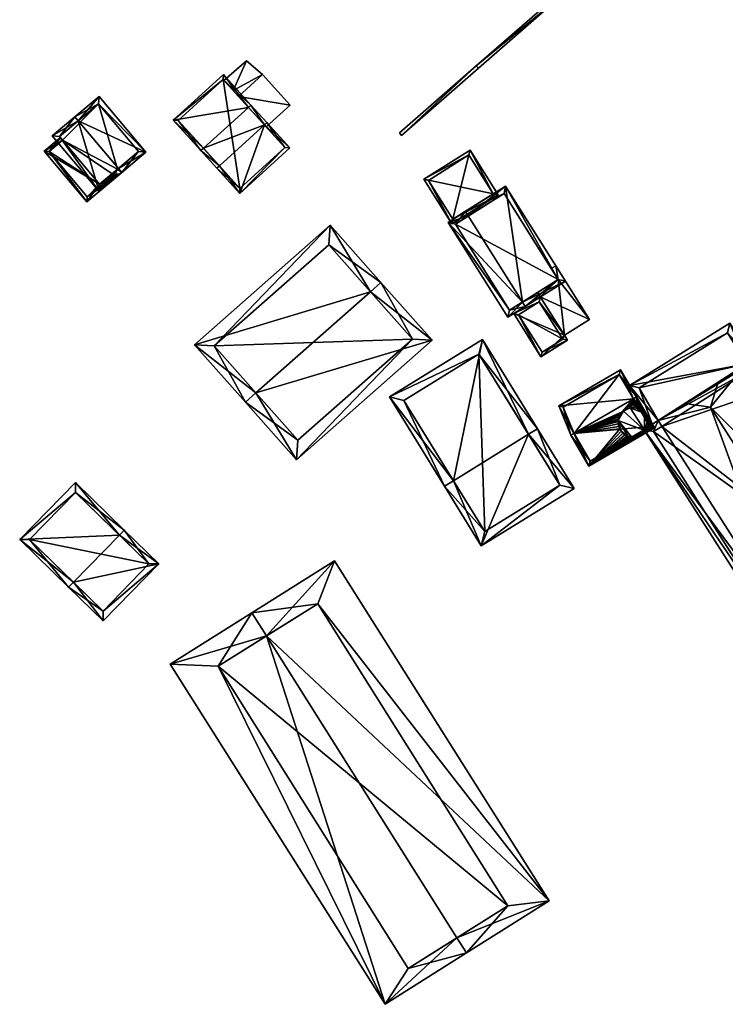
# Model space of a CAD drawing. Header units: inches. Extents: x 2558739 to 2563058, y 1133992 to 1137021.
# Tile 66 of 97: x 2559915 to 2560016, y 1135899 to 1136040. Entities that reach past the tile are written whole.
import ezdxf

# ---------------------------------------------------------------- set-up
doc = ezdxf.new("R2010")
doc.units = ezdxf.units.IN
doc.header["$MEASUREMENT"] = 0
for name, color, linetype in [('Gebaeude Einzelhaus', 10, 'Continuous'), ('Mauer gross', 10, 'Continuous'), ('Offenes Gebaeude', 10, 'Continuous')]:
    doc.layers.add(name, color=color, linetype=linetype)

msp = doc.modelspace()

# ---------------------------------------------------------------- meshes
at = {"layer": 'Gebaeude Einzelhaus'}
mesh = msp.add_polyface(dxfattribs=at)
corners = [(2559950.135, 1136024.837, 384.961), (2559948.211, 1136027.696, 381.88), (2559947.841, 1136027.36, 381.88), (2559950.506, 1136025.174, 384.961), (2559941.381, 1136021.486, 381.88), (2559943.675, 1136018.963, 384.961), (2559941.011, 1136021.15, 381.88), (2559943.305, 1136018.626, 384.961), (2559944.25, 1136032.054, 379.511), (2559937.049, 1136025.508, 379.511), (2559946.593, 1136015.011, 381.169), (2559953.793, 1136021.559, 381.169), (2559937.755, 1136025.474, 379.712), (2559946.626, 1136015.718, 381.558), (2559953.086, 1136021.592, 381.557), (2559944.216, 1136031.347, 379.712), (2559950.397, 1136024.549, 380.545), (2559953.086, 1136021.592, 374.153), (2559950.397, 1136024.549, 380.645), (2559944.216, 1136031.347, 374.153), (2559944.331, 1136031.22, 379.252), (2559945.646, 1136029.774, 380.227), (2559946.414, 1136028.93, 380.545), (2559945.646, 1136029.774, 380.327), (2559944.331, 1136031.22, 379.352), (2559946.414, 1136028.93, 380.645), (2559937.755, 1136025.474, 374.153), (2559946.626, 1136015.718, 374.153)]
mesh.append_faces([[corners[k] for k in face] for face in [(15, 12, 9), (8, 15, 9), (2, 15, 1), (0, 2, 1), (1, 15, 8), (14, 0, 3), (3, 0, 1), (11, 14, 3), (10, 13, 14), (10, 14, 11), (5, 13, 7), (7, 13, 10), (4, 5, 6), (12, 4, 6), (9, 12, 6), (6, 5, 7), (0, 11, 3), (5, 10, 0), (0, 10, 11), (5, 7, 10), (2, 9, 4), (4, 9, 6), (1, 8, 2), (2, 8, 9), (5, 6, 7), (0, 4, 5), (5, 4, 6), (0, 2, 4), (3, 1, 0), (0, 1, 2)]], dxfattribs={"color": 13})
mesh.append_faces([[corners[k] for k in face] for face in [(19, 27, 26), (17, 27, 19), (14, 27, 17), (14, 13, 27), (4, 13, 5), (4, 27, 13), (4, 26, 27), (4, 12, 26), (12, 15, 26), (26, 15, 19), (23, 2, 25), (25, 2, 18), (18, 2, 0), (20, 15, 24), (24, 15, 23), (23, 15, 2), (16, 19, 22), (22, 19, 21), (21, 19, 20), (20, 19, 15), (16, 17, 19), (14, 16, 18), (14, 18, 0), (16, 14, 17)]], dxfattribs={"color": 41})
mesh = msp.add_polyface(dxfattribs=at)
corners = [(2559923.43, 1136025.432, 386.857), (2559933.14, 1136020.913, 383.065), (2559926.416, 1136028.919, 383.065), (2559929.191, 1136018.571, 386.857), (2559929.671, 1136017.999, 386.857), (2559922.948, 1136026.006, 386.857), (2559919.689, 1136023.27, 383.065), (2559926.413, 1136015.264, 383.065), (2559932.084, 1136021.005, 383.692), (2559926.325, 1136027.863, 383.692), (2559926.505, 1136016.32, 383.733), (2559929.076, 1136018.474, 386.723), (2559920.745, 1136023.178, 383.733), (2559929.076, 1136018.474, 373.918), (2559932.084, 1136021.005, 373.918), (2559926.325, 1136027.863, 373.918), (2559920.745, 1136023.178, 373.918), (2559921.199, 1136022.637, 382.354), (2559921.199, 1136022.637, 373.918), (2559926.505, 1136016.32, 382.354), (2559928.311, 1136017.833, 382.354), (2559928.311, 1136017.833, 373.918), (2559926.505, 1136016.32, 373.918)]
mesh.append_faces([[corners[k] for k in face] for face in [(12, 5, 0), (12, 6, 5), (10, 7, 12), (12, 7, 6), (3, 4, 11), (11, 4, 10), (10, 4, 7), (1, 9, 2), (2, 9, 5), (5, 9, 0), (4, 8, 1), (1, 8, 9), (4, 3, 8), (0, 7, 3), (3, 7, 4), (0, 6, 7), (0, 5, 6), (0, 2, 5), (4, 1, 3), (3, 1, 0), (0, 1, 2)]], dxfattribs={"color": 13})
mesh.append_faces([[corners[k] for k in face] for face in [(13, 15, 14), (21, 18, 13), (13, 18, 15), (15, 18, 16), (21, 22, 18), (13, 20, 21), (20, 10, 19), (13, 11, 20), (20, 11, 10), (10, 17, 19), (17, 16, 18), (10, 12, 17), (17, 12, 16), (0, 9, 12), (12, 9, 16), (16, 9, 15), (9, 8, 15), (15, 8, 14), (8, 13, 14), (3, 11, 8), (8, 11, 13)]], dxfattribs={"color": 41})
mesh = msp.add_polyface(dxfattribs=at)
corners = [(2559926.505, 1136016.32, 382.354), (2559918.553, 1136021.068, 382.354), (2559924.661, 1136013.793, 382.354), (2559921.199, 1136022.637, 382.354), (2559920.877, 1136023.02, 382.354), (2559929.174, 1136017.583, 382.354), (2559928.311, 1136017.833, 382.354), (2559928.694, 1136018.154, 382.354), (2559919.258, 1136021.006, 382.354), (2559924.723, 1136014.498, 382.354), (2559928.47, 1136017.644, 382.354), (2559928.311, 1136017.833, 373.918), (2559928.47, 1136017.644, 373.918), (2559919.258, 1136021.006, 373.918), (2559921.199, 1136022.637, 373.918), (2559924.723, 1136014.498, 373.918), (2559926.505, 1136016.32, 373.918)]
mesh.append_faces([[corners[k] for k in face] for face in [(5, 10, 7), (7, 10, 6), (5, 9, 10), (8, 4, 3), (8, 1, 4), (5, 2, 9), (9, 2, 8), (8, 2, 1), (0, 5, 6), (6, 5, 7), (0, 2, 5), (4, 1, 3), (3, 1, 0), (0, 1, 2)]], dxfattribs={"color": 13})
mesh.append_faces([[corners[k] for k in face] for face in [(12, 16, 11), (16, 13, 14), (12, 15, 16), (16, 15, 13), (10, 9, 12), (12, 9, 15), (9, 8, 15), (15, 8, 13), (13, 3, 14), (13, 8, 3), (6, 10, 11), (11, 10, 12)]], dxfattribs={"color": 41})
mesh = msp.add_polyface(dxfattribs=at)
corners = [(2559972.998, 1136017.043, 380.25), (2559983.656, 1136014.81, 379.256), (2559979.63, 1136021.214, 379.256), (2559977.025, 1136010.639, 380.25), (2559979.473, 1136020.524, 379.32), (2559982.968, 1136014.968, 379.319), (2559973.688, 1136016.885, 380.186), (2559977.183, 1136011.329, 380.186), (2559979.473, 1136020.524, 373.872), (2559982.968, 1136014.968, 373.872), (2559973.688, 1136016.885, 373.872), (2559977.183, 1136011.329, 373.872)]
mesh.append_faces([[corners[k] for k in face] for face in [(1, 7, 5), (6, 7, 3), (3, 7, 1), (4, 6, 0), (0, 6, 3), (5, 4, 2), (1, 5, 2), (2, 4, 0), (3, 1, 0), (0, 1, 2)]], dxfattribs={"color": 13})
mesh.append_faces([[corners[k] for k in face] for face in [(8, 11, 10), (9, 11, 8), (5, 11, 9), (7, 11, 5), (10, 11, 6), (6, 11, 7), (8, 10, 4), (4, 10, 6), (9, 8, 5), (5, 8, 4)]], dxfattribs={"color": 41})
mesh = msp.add_polyface(dxfattribs=at)
corners = [(2559979.368, 1136011.772, 382.352), (2559978.969, 1136012.406, 382.352), (2559976.495, 1136010.851, 380.914), (2559987.137, 1135999.416, 382.352), (2559985.063, 1135997.225, 380.914), (2559987.536, 1135998.781, 382.352), (2559993.309, 1136002.41, 379.919), (2559984.74, 1136016.036, 379.919), (2559992.275, 1136002.646, 380.186), (2559984.505, 1136015.003, 380.186), (2559985.298, 1135998.259, 381.283), (2559977.529, 1136010.615, 381.283), (2559989.313, 1136000.784, 379.256), (2559989.313, 1136000.784, 379.156), (2559985.298, 1135998.259, 373.872), (2559992.275, 1136002.646, 373.872), (2559992.275, 1136002.646, 378.791), (2559992.275, 1136002.646, 378.891), (2559991.288, 1136004.216, 378.791), (2559984.505, 1136015.003, 373.872), (2559991.288, 1136004.216, 378.891), (2559977.529, 1136010.615, 373.872)]
mesh.append_faces([[corners[k] for k in face] for face in [(11, 1, 0), (10, 2, 11), (11, 2, 1), (10, 4, 2), (3, 5, 10), (10, 5, 4), (7, 9, 1), (1, 9, 0), (5, 8, 6), (6, 8, 7), (7, 8, 9), (5, 3, 8), (3, 7, 0), (0, 7, 1), (5, 6, 3), (3, 6, 7), (3, 4, 5), (0, 2, 3), (3, 2, 4), (0, 1, 2)]], dxfattribs={"color": 13})
mesh.append_faces([[corners[k] for k in face] for face in [(15, 21, 19), (15, 14, 21), (10, 11, 14), (14, 11, 21), (0, 21, 11), (0, 9, 21), (21, 9, 19), (15, 18, 16), (20, 8, 17), (18, 9, 20), (20, 9, 8), (15, 19, 18), (18, 19, 9), (8, 12, 17), (13, 15, 16), (13, 14, 15), (12, 10, 13), (13, 10, 14), (8, 3, 12), (12, 3, 10)]], dxfattribs={"color": 41})
mesh = msp.add_polyface(dxfattribs=at)
corners = [(2559965.351, 1136000.902, 384.814), (2559966.85, 1136002.226, 384.814), (2559959.571, 1136010.468, 382.02), (2559940.13, 1135993.298, 382.02), (2559948.907, 1135986.38, 384.814), (2559947.408, 1135985.056, 384.814), (2559954.738, 1135976.756, 381.969), (2559974.179, 1135993.926, 381.969), (2559959.396, 1136007.645, 382.528), (2559971.356, 1135994.101, 382.483), (2559942.953, 1135993.123, 382.528), (2559954.913, 1135979.579, 382.483), (2559971.356, 1135994.101, 373.921), (2559959.396, 1136007.645, 373.921), (2559942.953, 1135993.123, 373.921), (2559954.913, 1135979.579, 373.921)]
mesh.append_faces([[corners[k] for k in face] for face in [(6, 11, 9), (6, 9, 7), (4, 11, 5), (10, 4, 5), (5, 11, 6), (3, 10, 5), (8, 10, 2), (2, 10, 3), (0, 8, 1), (9, 0, 1), (7, 9, 1), (1, 8, 2), (4, 7, 0), (0, 7, 1), (4, 6, 7), (4, 5, 6), (0, 3, 4), (4, 3, 5), (0, 2, 3), (0, 1, 2)]], dxfattribs={"color": 13})
mesh.append_faces([[corners[k] for k in face] for face in [(12, 15, 14), (12, 14, 13), (9, 15, 12), (11, 15, 9), (14, 15, 4), (4, 15, 11), (10, 14, 4), (13, 14, 8), (8, 14, 10), (12, 13, 0), (0, 13, 8), (9, 12, 0)]], dxfattribs={"color": 41})
mesh = msp.add_polyface(dxfattribs=at)
corners = [(2559993.17, 1135994.649, 379.256), (2559989.8, 1135991.536, 379.807), (2559993.618, 1135993.936, 379.256), (2559985.894, 1135997.749, 379.807), (2559989.711, 1136000.149, 379.256), (2559989.554, 1135999.459, 379.317), (2559992.928, 1135994.094, 379.317), (2559989.958, 1135992.226, 379.746), (2559986.584, 1135997.591, 379.746), (2559989.554, 1135999.459, 373.872), (2559992.928, 1135994.094, 373.872), (2559986.584, 1135997.591, 373.872), (2559989.958, 1135992.226, 373.872)]
mesh.append_faces([[corners[k] for k in face] for face in [(8, 3, 5), (7, 1, 8), (8, 1, 3), (6, 2, 7), (7, 2, 1), (0, 6, 5), (6, 0, 2), (4, 5, 3), (5, 4, 0), (3, 0, 4), (3, 1, 0), (0, 1, 2)]], dxfattribs={"color": 13})
mesh.append_faces([[corners[k] for k in face] for face in [(10, 12, 11), (10, 11, 9), (6, 12, 10), (7, 12, 6), (11, 12, 8), (8, 12, 7), (9, 11, 5), (5, 11, 8), (10, 9, 6), (6, 9, 5)]], dxfattribs={"color": 41})
mesh = msp.add_polyface(dxfattribs=at)
corners = [(2560038.185, 1135960.347, 384.521), (2560034.925, 1135957.081, 388.199), (2560038.723, 1135959.504, 384.521), (2560033.405, 1135957.298, 389.15), (2560014.125, 1135984.344, 390.549), (2560019.041, 1135990.361, 384.521), (2560031.17, 1135957.618, 390.549), (2560015.203, 1135987.914, 388.239), (2560030.074, 1135953.988, 388.199), (2560030.518, 1135955.457, 389.15), (2560040.155, 1135960.418, 383.857), (2560020.474, 1135991.275, 383.857), (2560019.326, 1135990.543, 384.389), (2560010.434, 1135984.871, 388.239), (2560025.738, 1135952.409, 384.521), (2560004.56, 1135981.125, 383.746), (2560024.241, 1135950.268, 383.746), (2560006.595, 1135982.424, 384.521), (2560026.276, 1135951.565, 384.521), (2560038.775, 1135960.723, 384.248), (2560020.165, 1135989.894, 384.249), (2560019.405, 1135990.416, 384.39), (2560019.848, 1135989.69, 384.396), (2560005.941, 1135980.82, 384.067), (2560024.546, 1135951.649, 384.067), (2560007.118, 1135981.571, 384.515), (2560006.595, 1135982.424, 384.425), (2560002.515, 1135987.46, 381.197), (2560005.769, 1135981.896, 384.431), (2560019.326, 1135990.543, 384.33), (2560016.881, 1135996.37, 381.197), (2560020.164, 1135991.078, 384.324), (2560016.559, 1135994.993, 381.699), (2560003.871, 1135987.124, 381.699), (2560006.595, 1135982.424, 373.757), (2560007.118, 1135981.571, 373.757), (2560005.941, 1135980.82, 373.757), (2560024.546, 1135951.649, 373.757), (2560037.023, 1135959.606, 380.689), (2560037.023, 1135959.606, 373.757), (2560038.775, 1135960.723, 380.65), (2560037.866, 1135962.147, 381.252), (2560036.558, 1135964.198, 382.47), (2560022.082, 1135986.889, 382.22), (2560035.435, 1135965.959, 381.382), (2560022.191, 1135986.718, 373.757), (2560035.435, 1135965.959, 373.757), (2560022.191, 1135986.718, 382.033), (2560020.165, 1135989.894, 380.854), (2560019.848, 1135989.69, 380.856), (2560019.405, 1135990.416, 380.53), (2560019.405, 1135990.416, 373.757), (2560019.326, 1135990.543, 373.757), (2560019.466, 1135990.315, 380.575), (2560019.466, 1135990.315, 373.757), (2560031.132, 1135962.888, 373.757), (2560033.61, 1135959.416, 373.757), (2560036.106, 1135960.891, 373.757), (2560035.961, 1135961.094, 373.757), (2560019.848, 1135989.69, 373.757), (2560020.165, 1135989.894, 373.757), (2560016.559, 1135994.993, 373.757), (2560003.871, 1135987.124, 373.757)]
mesh.append_faces([[corners[k] for k in face] for face in [(28, 33, 26), (32, 31, 29), (32, 30, 31), (28, 27, 33), (33, 27, 32), (32, 27, 30), (30, 29, 31), (30, 27, 29), (29, 27, 26), (26, 27, 28), (9, 8, 14), (14, 8, 18), (15, 24, 16), (16, 24, 18), (18, 24, 14), (25, 23, 17), (17, 23, 15), (15, 23, 24), (11, 21, 12), (21, 20, 22), (19, 2, 0), (19, 10, 2), (21, 11, 20), (20, 11, 19), (19, 11, 10), (8, 3, 1), (8, 9, 3), (1, 0, 2), (1, 3, 0), (14, 4, 17), (17, 4, 13), (14, 6, 4), (14, 9, 6), (18, 8, 14), (14, 8, 9), (14, 16, 18), (17, 15, 14), (14, 15, 16), (7, 13, 4), (0, 12, 5), (0, 11, 12), (0, 10, 11), (0, 2, 10), (8, 3, 9), (9, 3, 6), (8, 1, 3), (4, 5, 7), (3, 0, 6), (6, 0, 4), (4, 0, 5), (3, 1, 0), (0, 1, 2)]], dxfattribs={"color": 13})
mesh.append_faces([[corners[k] for k in face] for face in [(34, 62, 52), (52, 62, 61), (26, 33, 34), (34, 33, 62), (33, 32, 62), (62, 32, 61), (29, 52, 32), (32, 52, 61), (45, 59, 60), (59, 34, 54), (54, 34, 51), (51, 34, 52), (45, 35, 59), (59, 35, 34), (37, 56, 39), (39, 56, 57), (57, 56, 58), (45, 55, 35), (35, 55, 36), (36, 55, 37), (37, 55, 56), (45, 46, 55), (50, 54, 51), (50, 53, 54), (50, 21, 53), (53, 21, 49), (49, 21, 22), (50, 29, 21), (21, 29, 12), (50, 52, 29), (50, 51, 52), (49, 20, 48), (49, 22, 20), (20, 43, 48), (43, 44, 47), (47, 44, 45), (45, 44, 46), (20, 42, 43), (43, 42, 44), (20, 19, 42), (42, 19, 41), (41, 19, 40), (19, 38, 40), (38, 37, 39), (38, 14, 37), (37, 14, 24), (38, 9, 14), (38, 3, 9), (19, 0, 38), (38, 0, 3), (24, 23, 37), (37, 23, 36), (23, 35, 36), (23, 25, 35), (26, 25, 17), (26, 35, 25), (26, 34, 35), (5, 26, 7), (7, 26, 13), (13, 26, 17), (12, 29, 5), (5, 29, 26)]], dxfattribs={"color": 41})
mesh = msp.add_polyface(dxfattribs=at)
corners = [(2559988.022, 1135980.428, 388.588), (2559989.298, 1135981.216, 388.588), (2559981.395, 1135994.019, 380.457), (2559977.244, 1135973.776, 388.588), (2559968.065, 1135985.791, 380.457), (2559975.968, 1135972.989, 388.588), (2559981.248, 1135964.434, 383.114), (2559994.578, 1135972.663, 383.114), (2559970.129, 1135985.303, 381.267), (2559980.906, 1135991.955, 381.268), (2559981.736, 1135966.498, 383.931), (2559992.514, 1135973.151, 383.931), (2559992.514, 1135973.151, 373.982), (2559980.906, 1135991.955, 373.982), (2559970.129, 1135985.303, 373.982), (2559981.736, 1135966.498, 373.982)]
mesh.append_faces([[corners[k] for k in face] for face in [(0, 9, 1), (11, 0, 1), (1, 9, 2), (7, 11, 1), (6, 10, 11), (6, 11, 7), (3, 10, 5), (8, 3, 5), (5, 10, 6), (9, 8, 4), (2, 9, 4), (4, 8, 5), (0, 7, 1), (5, 6, 3), (3, 6, 0), (0, 6, 7), (3, 4, 5), (0, 2, 3), (3, 2, 4), (0, 1, 2)]], dxfattribs={"color": 13})
mesh.append_faces([[corners[k] for k in face] for face in [(13, 15, 14), (12, 15, 13), (11, 15, 12), (10, 15, 11), (14, 15, 3), (3, 15, 10), (8, 14, 3), (13, 14, 8), (9, 13, 8), (12, 13, 0), (0, 13, 9), (11, 12, 0)]], dxfattribs={"color": 41})
mesh = msp.add_polyface(dxfattribs=at)
corners = [(2560004.73, 1135983.284, 380.871), (2560006.078, 1135981.369, 379.815), (2560003.486, 1135985.799, 382.137), (2560004.003, 1135980.341, 379.888), (2559996.685, 1135975.875, 379.815), (2560004.694, 1135980.997, 379.986), (2560004.789, 1135981.134, 380.018), (2560004.943, 1135981.476, 380.116), (2560004.575, 1135980.824, 379.945), (2560004.311, 1135980.556, 379.901), (2560004.128, 1135980.428, 379.893), (2560004.903, 1135982.95, 380.701), (2560005.013, 1135982.59, 380.535), (2560005.056, 1135982.216, 380.379), (2560005.033, 1135981.841, 380.238), (2560003.485, 1135984.185, 381.507), (2560003.055, 1135985.547, 382.137), (2560003.554, 1135984.171, 381.486), (2560003.903, 1135984.033, 381.352), (2560004.223, 1135983.834, 381.201), (2560004.501, 1135983.581, 381.039), (2560004.609, 1135983.442, 380.96), (2560001.47, 1135983.635, 381.752), (2559994.53, 1135980.56, 382.137), (2560001.62, 1135983.762, 381.768), (2560001.758, 1135983.878, 381.782), (2560001.932, 1135983.978, 381.781), (2560002.084, 1135984.065, 381.78), (2560002.438, 1135984.19, 381.748), (2560002.594, 1135984.216, 381.723), (2560002.809, 1135984.251, 381.687), (2560003.185, 1135984.244, 381.599), (2559994.094, 1135980.305, 382.137), (2560001.096, 1135981.199, 380.887), (2560000.954, 1135981.548, 381.055), (2560000.878, 1135981.915, 381.216), (2560000.868, 1135982.291, 381.365), (2560000.889, 1135982.433, 381.416), (2560000.924, 1135982.663, 381.498), (2560001.022, 1135982.949, 381.587), (2560001.046, 1135983.018, 381.608), (2560001.23, 1135983.345, 381.694), (2560003.661, 1135980.184, 379.904), (2560003.407, 1135980.118, 379.937), (2560003.298, 1135980.09, 379.951), (2560003.212, 1135980.084, 379.968), (2560002.923, 1135980.063, 380.026), (2560002.79, 1135980.078, 380.062), (2560002.549, 1135980.104, 380.127), (2560002.29, 1135980.18, 380.216), (2560002.189, 1135980.21, 380.251), (2560001.853, 1135980.379, 380.393), (2560001.553, 1135980.605, 380.55), (2560001.298, 1135980.881, 380.716), (2560001.205, 1135989.699, 379.815), (2559992.375, 1135984.534, 379.815), (2560000.889, 1135982.433, 388.466), (2560000.878, 1135981.915, 388.466), (2560000.954, 1135981.548, 388.466), (2560000.868, 1135982.291, 388.466), (2560001.096, 1135981.199, 388.466), (2560001.298, 1135980.881, 388.466), (2560002.29, 1135980.18, 388.466), (2560001.553, 1135980.605, 388.466), (2560001.853, 1135980.379, 388.466), (2560002.189, 1135980.21, 388.466), (2560002.79, 1135980.078, 388.466), (2560002.549, 1135980.104, 388.466), (2560003.212, 1135980.084, 388.466), (2560002.923, 1135980.063, 388.466), (2560003.407, 1135980.118, 388.466), (2560004.128, 1135980.428, 388.466), (2560004.694, 1135980.997, 388.466), (2560003.298, 1135980.09, 388.466), (2560003.661, 1135980.184, 388.466), (2560004.003, 1135980.341, 388.466), (2560004.575, 1135980.824, 388.466), (2560004.311, 1135980.556, 388.466), (2560004.943, 1135981.476, 388.466), (2560004.789, 1135981.134, 388.466), (2560005.033, 1135981.841, 388.466), (2560005.056, 1135982.216, 388.466), (2560004.609, 1135983.442, 388.466), (2560002.594, 1135984.216, 388.466), (2560001.62, 1135983.762, 388.466), (2560005.013, 1135982.59, 388.466), (2560004.903, 1135982.95, 388.466), (2560004.73, 1135983.284, 388.466), (2560004.223, 1135983.834, 388.466), (2560004.501, 1135983.581, 388.466), (2560003.903, 1135984.033, 388.466), (2560003.485, 1135984.185, 388.466), (2560003.554, 1135984.171, 388.466), (2560003.185, 1135984.244, 388.466), (2560002.809, 1135984.251, 388.466), (2560001.932, 1135983.978, 388.466), (2560002.438, 1135984.19, 388.466), (2560002.084, 1135984.065, 388.466), (2560001.758, 1135983.878, 388.466), (2560001.23, 1135983.345, 388.466), (2560001.47, 1135983.635, 388.466), (2560001.022, 1135982.949, 388.466), (2560001.046, 1135983.018, 388.466), (2560000.924, 1135982.663, 388.466), (2560005.394, 1135981.548, 380.041), (2560001.026, 1135989.015, 380.072), (2559993.001, 1135984.321, 380.072), (2559996.864, 1135976.559, 380.041), (2559994.545, 1135980.524, 382.119), (2560005.394, 1135981.548, 373.757), (2560001.026, 1135989.015, 373.757), (2559993.001, 1135984.321, 373.757), (2559994.545, 1135980.524, 373.757), (2559996.864, 1135976.559, 373.757)]
mesh.append_faces([[corners[k] for k in face] for face in [(4, 107, 104), (108, 107, 32), (23, 108, 32), (106, 23, 32), (32, 107, 4), (105, 106, 55), (55, 106, 32), (54, 105, 55), (16, 105, 2), (104, 16, 2), (2, 105, 54), (4, 104, 1), (1, 104, 2), (56, 101, 103), (101, 99, 102), (56, 84, 101), (101, 84, 99), (99, 84, 100), (84, 95, 98), (95, 96, 97), (84, 83, 95), (95, 83, 96), (83, 93, 94), (83, 91, 93), (91, 90, 92), (83, 82, 91), (91, 82, 90), (90, 82, 88), (88, 82, 89), (82, 86, 87), (82, 85, 86), (82, 81, 85), (56, 72, 84), (84, 72, 83), (83, 72, 82), (82, 72, 81), (81, 72, 80), (80, 72, 78), (78, 72, 79), (72, 71, 76), (76, 71, 77), (71, 74, 75), (71, 70, 74), (70, 68, 73), (56, 66, 72), (72, 66, 71), (71, 66, 70), (70, 66, 68), (68, 66, 69), (56, 62, 66), (66, 62, 67), (62, 64, 65), (62, 63, 64), (56, 61, 62), (62, 61, 63), (56, 60, 61), (56, 58, 60), (59, 57, 56), (56, 57, 58), (16, 55, 23), (23, 55, 32), (2, 54, 16), (16, 54, 55), (33, 4, 53), (53, 4, 52), (52, 4, 51), (51, 4, 50), (50, 4, 49), (49, 4, 48), (48, 4, 47), (47, 4, 46), (46, 4, 45), (45, 4, 44), (44, 4, 43), (43, 4, 42), (42, 4, 3), (22, 23, 41), (41, 23, 40), (40, 23, 39), (39, 23, 38), (38, 23, 37), (37, 23, 36), (36, 23, 35), (35, 23, 34), (34, 23, 33), (33, 23, 4), (4, 23, 32), (15, 16, 31), (31, 16, 30), (30, 16, 29), (29, 16, 28), (28, 16, 27), (27, 16, 26), (26, 16, 25), (25, 16, 24), (24, 16, 22), (22, 16, 23), (0, 2, 21), (21, 2, 20), (20, 2, 19), (19, 2, 18), (18, 2, 17), (17, 2, 15), (15, 2, 16), (7, 1, 14), (14, 1, 13), (13, 1, 12), (12, 1, 11), (11, 1, 0), (3, 1, 10), (10, 1, 9), (9, 1, 8), (8, 1, 5), (1, 7, 6), (5, 1, 6), (1, 3, 4), (0, 1, 2)]], dxfattribs={"color": 13})
mesh.append_faces([[corners[k] for k in face] for face in [(110, 112, 111), (109, 113, 112), (109, 112, 110), (104, 113, 109), (107, 113, 104), (112, 113, 107), (108, 112, 107), (23, 112, 108), (111, 112, 106), (106, 112, 23), (110, 111, 105), (105, 111, 106), (109, 110, 16), (16, 110, 105), (104, 109, 16), (45, 73, 68), (45, 44, 73), (46, 68, 69), (46, 45, 68), (47, 69, 66), (47, 46, 69), (48, 66, 67), (48, 47, 66), (49, 67, 62), (49, 48, 67), (50, 62, 65), (50, 49, 62), (51, 65, 64), (51, 50, 65), (52, 64, 63), (52, 51, 64), (53, 63, 61), (53, 52, 63), (33, 61, 60), (33, 53, 61), (34, 60, 58), (34, 33, 60), (35, 58, 57), (35, 34, 58), (36, 57, 59), (36, 35, 57), (37, 59, 56), (37, 36, 59), (38, 56, 103), (38, 37, 56), (39, 103, 101), (39, 38, 103), (40, 101, 102), (40, 39, 101), (41, 102, 99), (41, 40, 102), (22, 99, 100), (22, 41, 99), (24, 100, 84), (24, 22, 100), (25, 84, 98), (25, 24, 84), (26, 25, 95), (95, 25, 98), (27, 26, 97), (97, 26, 95), (28, 27, 96), (96, 27, 97), (29, 28, 83), (83, 28, 96), (30, 29, 94), (94, 29, 83), (31, 30, 93), (93, 30, 94), (15, 31, 91), (91, 31, 93), (17, 15, 92), (92, 15, 91), (18, 17, 90), (90, 17, 92), (19, 18, 88), (88, 18, 90), (20, 19, 89), (89, 19, 88), (21, 20, 82), (82, 20, 89), (0, 21, 87), (87, 21, 82), (11, 0, 86), (86, 0, 87), (12, 11, 85), (85, 11, 86), (13, 12, 81), (81, 12, 85), (14, 13, 80), (80, 13, 81), (7, 14, 78), (78, 14, 80), (6, 7, 79), (79, 7, 78), (5, 6, 72), (72, 6, 79), (8, 5, 76), (76, 5, 72), (9, 8, 77), (77, 8, 76), (10, 9, 71), (71, 9, 77), (3, 10, 75), (75, 10, 71), (42, 75, 74), (42, 3, 75), (43, 74, 70), (43, 42, 74), (44, 70, 73), (44, 43, 70)]], dxfattribs={"color": 41})
mesh = msp.add_polyface(dxfattribs=at)
corners = [(2559929.332, 1135965.968, 387.184), (2559923.024, 1135973.514, 383.629), (2559915.04, 1135965.324, 383.629), (2559930.03, 1135966.684, 387.184), (2559922.744, 1135959.21, 387.184), (2559922.046, 1135958.494, 387.184), (2559934.994, 1135961.845, 383.629), (2559927.01, 1135953.654, 383.629), (2559923.041, 1135972.1, 383.992), (2559933.58, 1135961.828, 384.142), (2559916.454, 1135965.341, 383.993), (2559926.993, 1135955.069, 384.142), (2559933.58, 1135961.828, 374.144), (2559923.041, 1135972.1, 374.144), (2559916.454, 1135965.341, 374.144), (2559926.993, 1135955.069, 374.144)]
mesh.append_faces([[corners[k] for k in face] for face in [(6, 11, 9), (7, 11, 6), (4, 11, 5), (10, 4, 5), (5, 11, 7), (8, 10, 2), (2, 10, 5), (1, 8, 2), (0, 8, 3), (9, 0, 3), (6, 9, 3), (3, 8, 1), (7, 4, 5), (7, 6, 4), (4, 6, 0), (0, 6, 3), (0, 2, 4), (4, 2, 5), (3, 1, 0), (0, 1, 2)]], dxfattribs={"color": 13})
mesh.append_faces([[corners[k] for k in face] for face in [(12, 15, 14), (12, 14, 13), (9, 15, 12), (11, 15, 9), (14, 15, 4), (4, 15, 11), (10, 14, 4), (13, 14, 8), (8, 14, 10), (12, 13, 0), (0, 13, 8), (9, 12, 0)]], dxfattribs={"color": 41})
mesh = msp.add_polyface(dxfattribs=at)
corners = [(2559977.757, 1135908.167, 386.828), (2559979.131, 1135905.989, 386.828), (2559990.97, 1135913.456, 383.984), (2559950.435, 1135951.484, 386.829), (2559960.17, 1135962.288, 383.984), (2559948.331, 1135954.82, 386.829), (2559936.641, 1135947.448, 383.984), (2559967.441, 1135898.616, 383.984), (2559957.814, 1135956.121, 385.058), (2559943.524, 1135947.14, 385.149), (2559970.754, 1135903.769, 385.127), (2559985.054, 1135912.749, 385.078), (2559985.054, 1135912.749, 374.038), (2559957.814, 1135956.121, 374.038), (2559943.524, 1135947.14, 374.038), (2559970.754, 1135903.769, 374.038)]
mesh.append_faces([[corners[k] for k in face] for face in [(11, 8, 2), (10, 0, 1), (1, 0, 11), (1, 11, 2), (9, 10, 7), (7, 10, 1), (6, 9, 7), (3, 9, 5), (8, 3, 5), (5, 9, 6), (2, 8, 4), (4, 8, 5), (3, 7, 0), (0, 7, 1), (5, 6, 3), (3, 6, 7), (3, 4, 5), (0, 2, 3), (3, 2, 4), (0, 1, 2)]], dxfattribs={"color": 13})
mesh.append_faces([[corners[k] for k in face] for face in [(12, 15, 14), (12, 14, 13), (0, 15, 12), (10, 15, 0), (0, 12, 11), (14, 15, 10), (9, 14, 10), (13, 14, 3), (3, 14, 9), (8, 13, 3), (12, 13, 8), (11, 12, 8)]], dxfattribs={"color": 41})
at = {"layer": 'Mauer gross'}
mesh = msp.add_polyface(dxfattribs=at)
corners = [(2559969.805, 1136023.343, 378.529), (2559980.526, 1136033.338, 378.529), (2559969.492, 1136023.701, 378.529), (2559980.84, 1136032.979, 378.529), (2559992.465, 1136043.175, 378.629), (2559992.151, 1136043.533, 378.629), (2560039.129, 1136062.664, 378.629), (2560038.831, 1136062.29, 378.629), (2560040.213, 1136060.97, 378.629), (2560036.861, 1136064.15, 378.629), (2560036.627, 1136063.734, 378.629), (2560040.574, 1136061.284, 378.629), (2560033.656, 1136065.676, 378.629), (2560030.831, 1136066.103, 378.629), (2560030.931, 1136066.571, 378.629), (2560033.479, 1136065.233, 378.629), (2560027.937, 1136066.876, 378.629), (2560025.393, 1136066.551, 378.629), (2560025.373, 1136067.029, 378.629), (2560027.898, 1136066.401, 378.629), (2560023.28, 1136066.727, 378.629), (2560023.266, 1136066.244, 378.629), (2560023.194, 1136066.715, 378.629), (2560021.471, 1136065.95, 378.629), (2560021.35, 1136066.413, 378.629), (2560018.772, 1136065.47, 378.629), (2560016.37, 1136063.893, 378.629), (2560016.131, 1136064.308, 378.629), (2560018.95, 1136065.028, 378.629), (2560014.442, 1136063.079, 378.629), (2560014.742, 1136062.709, 378.629), (2560010.058, 1136059.133, 378.629), (2560002.51, 1136051.949, 378.629), (2560002.198, 1136052.309, 378.629), (2560010.374, 1136058.776, 378.629), (2560050.182, 1136047.137, 378.73), (2560050.568, 1136047.415, 378.73), (2560072.979, 1136015.378, 379.031), (2560073.145, 1136015.695, 379.03), (2560072.88, 1136015.516, 379.03), (2560073.237, 1136015.563, 379.031), (2560072.659, 1136015.824, 379.027), (2560073.054, 1136016.091, 379.027), (2559969.492, 1136023.701, 373.757), (2559980.526, 1136033.338, 373.757), (2559969.805, 1136023.343, 373.757), (2559980.84, 1136032.979, 373.757), (2559992.465, 1136043.175, 373.757), (2560002.51, 1136051.949, 373.757), (2560010.374, 1136058.776, 373.757), (2560014.742, 1136062.709, 373.757), (2560016.37, 1136063.893, 373.757), (2560018.95, 1136065.028, 373.757), (2560021.471, 1136065.95, 373.757), (2560023.266, 1136066.244, 373.757), (2560025.393, 1136066.551, 373.757), (2560027.898, 1136066.401, 373.757), (2560030.831, 1136066.103, 373.757), (2560033.479, 1136065.233, 373.757), (2560036.627, 1136063.734, 373.757), (2560038.831, 1136062.29, 373.757), (2560040.213, 1136060.97, 373.757), (2560050.182, 1136047.137, 373.757), (2560072.659, 1136015.824, 373.757), (2560072.979, 1136015.378, 373.757), (2560072.88, 1136015.516, 373.757), (2560073.237, 1136015.563, 373.757), (2560073.054, 1136016.091, 373.757), (2560050.568, 1136047.415, 373.757), (2560040.574, 1136061.284, 373.757), (2560039.129, 1136062.664, 373.757), (2560036.861, 1136064.15, 373.757), (2560033.656, 1136065.676, 373.757), (2560030.931, 1136066.571, 373.757), (2560027.937, 1136066.876, 373.757), (2560025.373, 1136067.029, 373.757), (2560023.28, 1136066.727, 373.757), (2560023.194, 1136066.715, 373.757), (2560021.35, 1136066.413, 373.757), (2560018.772, 1136065.47, 373.757), (2560016.131, 1136064.308, 373.757), (2560014.442, 1136063.079, 373.757), (2560010.058, 1136059.133, 373.757), (2560002.198, 1136052.309, 373.757), (2559992.151, 1136043.533, 373.757), (2560073.366, 1136015.656, 373.757)]
mesh.append_faces([[corners[k] for k in face] for face in [(42, 36, 41), (41, 36, 35), (40, 38, 37), (37, 38, 39), (8, 36, 11), (8, 35, 36), (32, 5, 4), (32, 33, 5), (30, 31, 34), (34, 31, 32), (32, 31, 33), (26, 29, 30), (30, 29, 31), (26, 27, 29), (23, 25, 28), (28, 25, 26), (26, 25, 27), (23, 24, 25), (21, 22, 23), (23, 22, 24), (17, 20, 21), (21, 20, 22), (17, 18, 20), (13, 16, 19), (19, 16, 17), (17, 16, 18), (13, 14, 16), (10, 12, 15), (15, 12, 13), (13, 12, 14), (10, 9, 12), (6, 8, 11), (10, 7, 9), (9, 7, 6), (6, 7, 8), (3, 4, 1), (1, 4, 5), (3, 1, 0), (0, 1, 2)]], dxfattribs={"color": 13})
mesh.append_faces([[corners[k] for k in face] for face in [(65, 66, 64), (63, 67, 65), (65, 67, 66), (66, 67, 85), (63, 68, 67), (44, 45, 43), (44, 46, 45), (84, 47, 44), (44, 47, 46), (82, 48, 83), (83, 48, 84), (84, 48, 47), (82, 49, 48), (81, 50, 82), (82, 50, 49), (79, 51, 80), (80, 51, 81), (81, 51, 50), (79, 52, 51), (77, 53, 78), (78, 53, 79), (79, 53, 52), (76, 54, 77), (77, 54, 53), (74, 55, 75), (75, 55, 76), (76, 55, 54), (74, 56, 55), (72, 57, 73), (73, 57, 74), (74, 57, 56), (72, 58, 57), (71, 59, 72), (72, 59, 58), (70, 60, 71), (71, 60, 59), (68, 61, 69), (69, 61, 70), (70, 61, 60), (63, 62, 68), (68, 62, 61), (1, 84, 44), (1, 5, 84), (5, 33, 84), (84, 33, 83), (33, 31, 83), (83, 31, 82), (31, 29, 82), (82, 29, 81), (29, 27, 81), (81, 27, 80), (27, 25, 80), (80, 25, 79), (25, 24, 79), (79, 24, 78), (24, 22, 78), (78, 22, 77), (22, 20, 77), (77, 20, 76), (20, 18, 76), (76, 18, 75), (18, 16, 75), (75, 16, 74), (16, 14, 74), (74, 14, 73), (14, 12, 73), (73, 12, 72), (12, 9, 72), (72, 9, 71), (9, 6, 71), (71, 6, 70), (6, 11, 70), (70, 11, 69), (11, 68, 69), (11, 36, 68), (67, 36, 42), (67, 68, 36), (64, 66, 37), (37, 66, 40), (64, 39, 65), (64, 37, 39), (62, 63, 35), (35, 63, 41), (35, 8, 62), (62, 8, 61), (8, 7, 61), (61, 7, 60), (7, 10, 60), (60, 10, 59), (10, 15, 59), (59, 15, 58), (15, 13, 58), (58, 13, 57), (13, 19, 57), (57, 19, 56), (19, 17, 56), (56, 17, 55), (17, 21, 55), (55, 21, 54), (21, 23, 54), (54, 23, 53), (23, 28, 53), (53, 28, 52), (28, 26, 52), (52, 26, 51), (26, 30, 51), (51, 30, 50), (30, 34, 50), (50, 34, 49), (34, 32, 49), (49, 32, 48), (32, 4, 48), (48, 4, 47), (4, 3, 47), (47, 3, 46), (3, 0, 46), (46, 0, 45), (0, 2, 45), (45, 2, 43), (2, 1, 43), (43, 1, 44)]], dxfattribs={"color": 41})
at = {"layer": 'Offenes Gebaeude'}
mesh = msp.add_polyface(dxfattribs=at)
corners = [(2559947.579, 1136034.021, 379.352), (2559944.331, 1136031.22, 379.352), (2559945.646, 1136029.774, 380.327), (2559953.846, 1136027.686, 380.141), (2559949.864, 1136032.066, 380.141), (2559946.414, 1136028.93, 380.645), (2559950.397, 1136024.549, 380.645), (2559950.397, 1136024.549, 380.545), (2559953.846, 1136027.686, 380.042), (2559949.864, 1136032.066, 380.042), (2559944.331, 1136031.22, 379.252), (2559947.579, 1136034.021, 379.252), (2559945.646, 1136029.774, 380.227), (2559946.414, 1136028.93, 380.545)]
mesh.append_faces([[corners[k] for k in face] for face in [(0, 2, 4), (4, 2, 5), (3, 5, 6), (3, 4, 5), (0, 1, 2)]], dxfattribs={"color": 13})
mesh.append_faces([[corners[k] for k in face] for face in [(11, 9, 12), (12, 9, 13), (9, 8, 13), (13, 8, 7), (11, 12, 10), (0, 9, 11), (0, 4, 9), (11, 10, 0), (0, 10, 1), (4, 3, 9), (9, 3, 8), (8, 3, 7), (7, 3, 6)]], dxfattribs={"color": 41})
mesh = msp.add_polyface(dxfattribs=at)
corners = [(2559992.275, 1136002.646, 378.891), (2559996.766, 1135996.911, 378.813), (2559991.923, 1136004.615, 378.813), (2559989.711, 1136000.149, 379.256), (2559993.17, 1135994.649, 379.256), (2559991.288, 1136004.216, 378.891), (2559989.313, 1136000.784, 379.256), (2559991.923, 1136004.615, 378.713), (2559996.766, 1135996.911, 378.713), (2559991.288, 1136004.216, 378.791), (2559993.17, 1135994.649, 379.156), (2559989.313, 1136000.784, 379.156), (2559992.275, 1136002.646, 378.791)]
mesh.append_faces([[corners[k] for k in face] for face in [(3, 0, 6), (0, 2, 5), (4, 1, 3), (3, 1, 0), (0, 1, 2)]], dxfattribs={"color": 13})
mesh.append_faces([[corners[k] for k in face] for face in [(7, 12, 9), (12, 10, 11), (7, 8, 12), (12, 8, 10), (1, 10, 8), (1, 4, 10), (10, 3, 11), (11, 3, 6), (10, 4, 3), (7, 9, 2), (2, 9, 5), (2, 1, 7), (7, 1, 8)]], dxfattribs={"color": 41})

doc.saveas('drawing.dxf')
